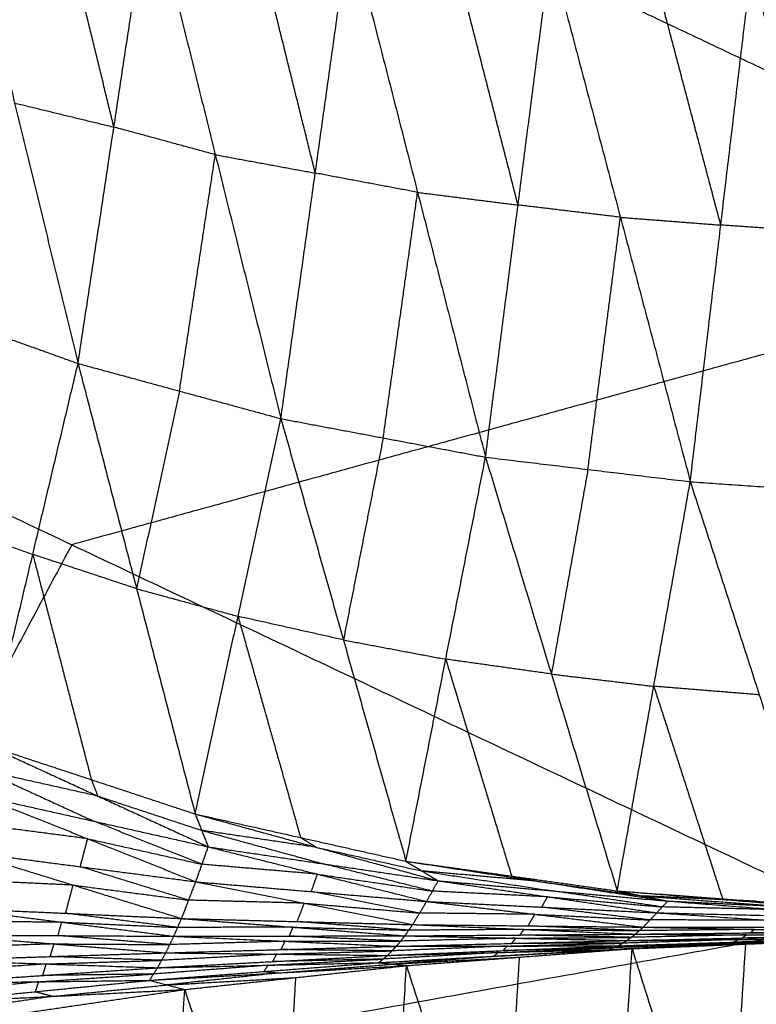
# Model space of a CAD drawing. Header units: millimetres. Extents: x -106 to 110, y -96 to 120.
# Tile 111 of 256: x -32.99 to -29.67, y -63.23 to -58.78. Entities that reach past the tile are written whole.
import ezdxf

# ---------------------------------------------------------------- set-up
doc = ezdxf.new("R2010")
doc.units = ezdxf.units.MM
doc.header["$MEASUREMENT"] = 0
doc.layers.add('Default', color=7, linetype='Continuous', true_color=0x000000)

msp = doc.modelspace()

# ---------------------------------------------------------------- linework, layer by layer
at = {"layer": 'Default'}
for points in [[(-36.3506, -59.4553, 5.5886), (-31.503, -58.1218, 5.1322), (-26.6554, -56.7884, 4.6759)], [(-33.3035, -57.983, -0.5461), (-33.017, -59.1592, 0.0455), (-32.7306, -60.3354, 0.6371)], [(-32.5686, -59.268, -0.0335), (-32.7119, -58.6799, -0.3293), (-32.8551, -58.0918, -0.6251)], [(-31.503, -58.1218, 5.1322), (-29.7072, -58.9712, 5.1322), (-27.9114, -59.8205, 5.1322)], [(-32.7306, -60.3354, 0.6371), (-32.5686, -59.268, -0.0335), (-32.4067, -58.2006, -0.7041)], [(-32.4067, -58.2006, -0.7041), (-32.1105, -59.3926, -0.0839), (-31.8143, -60.5846, 0.5364)], [(-31.6589, -59.4757, -0.155), (-31.807, -58.8797, -0.4651), (-31.9551, -58.2837, -0.7753)], [(-31.8143, -60.5846, 0.5364), (-31.6589, -59.4757, -0.155), (-31.5035, -58.3668, -0.8464)], [(-31.5035, -58.3668, -0.8464), (-31.1966, -59.5627, -0.2043), (-30.8897, -60.7586, 0.4378)], [(-30.7429, -59.6199, -0.2672), (-30.8964, -59.022, -0.5882), (-31.0498, -58.424, -0.9093)], [(-30.8897, -60.7586, 0.4378), (-30.7429, -59.6199, -0.2672), (-30.5962, -58.4812, -0.9721)], [(-30.5962, -58.4812, -0.9721), (-30.2804, -59.6753, -0.3143), (-29.9647, -60.8693, 0.3436)], [(-29.827, -59.7103, -0.3687), (-29.9849, -59.1133, -0.6976), (-30.1427, -58.5162, -1.0266)], [(-29.9647, -60.8693, 0.3436), (-29.827, -59.7103, -0.3687), (-29.6893, -58.5513, -1.081)], [(-29.6893, -58.5513, -1.081), (-29.3646, -59.7423, -0.4131), (-29.0399, -60.9333, 0.2549)], [(-33.017, -59.1592, 0.0455), (-32.7928, -59.2136, 0.006), (-32.5686, -59.268, -0.0335)], [(-32.1105, -59.3926, -0.0839), (-32.3396, -59.3303, -0.0587), (-32.5686, -59.268, -0.0335)], [(-32.2724, -60.46, 0.5867), (-32.1915, -59.9263, 0.2514), (-32.1105, -59.3926, -0.0839)], [(-32.1105, -59.3926, -0.0839), (-31.8847, -59.4342, -0.1194), (-31.6589, -59.4757, -0.155)], [(-36.3506, -59.4553, 5.5886), (-32.759, -61.154, 5.5886), (-29.1674, -62.8527, 5.5886)], [(-31.1966, -59.5627, -0.2043), (-31.4277, -59.5192, -0.1797), (-31.6589, -59.4757, -0.155)], [(-31.352, -60.6716, 0.4871), (-31.2743, -60.1172, 0.1414), (-31.1966, -59.5627, -0.2043)], [(-31.1966, -59.5627, -0.2043), (-30.9698, -59.5913, -0.2357), (-30.7429, -59.6199, -0.2672)], [(-30.2804, -59.6753, -0.3143), (-30.5117, -59.6476, -0.2907), (-30.7429, -59.6199, -0.2672)], [(-30.4272, -60.814, 0.3907), (-30.3538, -60.2446, 0.0382), (-30.2804, -59.6753, -0.3143)], [(-30.2804, -59.6753, -0.3143), (-30.0537, -59.6928, -0.3415), (-29.827, -59.7103, -0.3687)], [(-29.3646, -59.7423, -0.4131), (-29.5958, -59.7263, -0.3909), (-29.827, -59.7103, -0.3687)], [(-27.9114, -59.8205, 5.1322), (-30.3352, -60.4873, 5.3604), (-32.759, -61.154, 5.5886)], [(-33.6317, -60.0136, 0.7391), (-33.1811, -60.1745, 0.6881), (-32.7306, -60.3354, 0.6371)], [(-33.1397, -62.0599, 2.7128), (-32.9352, -61.1976, 1.6749), (-32.7306, -60.3354, 0.6371)], [(-32.7306, -60.3354, 0.6371), (-32.466, -61.3526, 1.6611), (-32.2015, -62.3698, 2.6851)], [(-32.7306, -60.3354, 0.6371), (-32.2724, -60.46, 0.5867), (-31.8143, -60.5846, 0.5364)], [(-32.2724, -60.46, 0.5867), (-32.3692, -60.9063, 1.1239), (-32.466, -61.3526, 1.6611)], [(-32.2015, -62.3698, 2.6851), (-32.0079, -61.4772, 1.6107), (-31.8143, -60.5846, 0.5364)], [(-31.8143, -60.5846, 0.5364), (-31.5317, -61.5839, 1.5873), (-31.2492, -62.5832, 2.6382)], [(-31.8143, -60.5846, 0.5364), (-31.352, -60.6716, 0.4871), (-30.8897, -60.7586, 0.4378)], [(-31.352, -60.6716, 0.4871), (-31.4419, -61.1278, 1.0372), (-31.5317, -61.5839, 1.5873)], [(-31.2492, -62.5832, 2.6382), (-31.0694, -61.6709, 1.538), (-30.8897, -60.7586, 0.4378)], [(-30.8897, -60.7586, 0.4378), (-30.5923, -61.7379, 1.5076), (-30.2949, -62.7173, 2.5773)], [(-30.8897, -60.7586, 0.4378), (-30.4272, -60.814, 0.3907), (-29.9647, -60.8693, 0.3436)], [(-30.4272, -60.814, 0.3907), (-30.5097, -61.276, 0.9491), (-30.5923, -61.7379, 1.5076)], [(-30.2949, -62.7173, 2.5773), (-30.1298, -61.7933, 1.4605), (-29.9647, -60.8693, 0.3436)], [(-29.9647, -60.8693, 0.3436), (-29.6529, -61.8317, 1.4257), (-29.3411, -62.7941, 2.5078)], [(-29.9647, -60.8693, 0.3436), (-29.5023, -60.9013, 0.2992), (-29.0399, -60.9333, 0.2549)], [(-33.3857, -61.0367, 1.7259), (-33.1604, -61.1172, 1.7004), (-32.9352, -61.1976, 1.6749)], [(-32.759, -61.154, 5.5886), (-33.4527, -62.4519, 5.9297), (-34.1465, -63.7498, 6.2709)], [(-32.9352, -61.1976, 1.6749), (-32.8029, -61.7062, 2.1869), (-32.6706, -62.2149, 2.6989)], [(-32.466, -61.3526, 1.6611), (-32.7006, -61.2751, 1.668), (-32.9352, -61.1976, 1.6749)], [(-32.466, -61.3526, 1.6611), (-32.2369, -61.4149, 1.6359), (-32.0079, -61.4772, 1.6107)], [(-32.0079, -61.4772, 1.6107), (-31.8666, -61.9769, 2.1362), (-31.7253, -62.4765, 2.6617)], [(-31.5317, -61.5839, 1.5873), (-31.7698, -61.5306, 1.599), (-32.0079, -61.4772, 1.6107)], [(-31.5317, -61.5839, 1.5873), (-31.3006, -61.6274, 1.5627), (-31.0694, -61.6709, 1.538)], [(-31.0694, -61.6709, 1.538), (-30.9207, -62.1606, 2.0729), (-30.772, -62.6503, 2.6078)], [(-30.5923, -61.7379, 1.5076), (-30.8309, -61.7044, 1.5228), (-31.0694, -61.6709, 1.538)], [(-30.5923, -61.7379, 1.5076), (-30.361, -61.7656, 1.484), (-30.1298, -61.7933, 1.4605)], [(-30.1298, -61.7933, 1.4605), (-29.9739, -62.2745, 2.0015), (-29.818, -62.7557, 2.5426)], [(-29.6529, -61.8317, 1.4257), (-29.8913, -61.8125, 1.4431), (-30.1298, -61.7933, 1.4605)], [(-33.1397, -62.0599, 2.7128), (-32.6706, -62.2149, 2.6989), (-32.2015, -62.3698, 2.6851)], [(-33.1397, -62.0599, 2.7128), (-32.6411, -62.2891, 2.6366), (-32.1425, -62.5182, 2.5604)], [(-33.1577, -62.1735, 2.6273), (-32.9084, -62.2881, 2.5892), (-32.6591, -62.4026, 2.5511)], [(-32.6411, -62.2891, 2.6366), (-32.8994, -62.2313, 2.6319), (-33.1577, -62.1735, 2.6273)], [(-32.6706, -62.2149, 2.6989), (-32.6559, -62.252, 2.6678), (-32.6411, -62.2891, 2.6366)], [(-33.1757, -62.2871, 2.5418), (-32.6871, -62.4816, 2.5255), (-32.1985, -62.676, 2.5093)], [(-33.1757, -62.2871, 2.5418), (-32.6591, -62.4026, 2.5511), (-32.1425, -62.5182, 2.5604)], [(-32.6411, -62.2891, 2.6366), (-32.4066, -62.3665, 2.6297), (-32.172, -62.444, 2.6228)], [(-32.2015, -62.3698, 2.6851), (-32.172, -62.444, 2.6228), (-32.1425, -62.5182, 2.5604)], [(-32.2015, -62.3698, 2.6851), (-31.7253, -62.4765, 2.6617), (-31.2492, -62.5832, 2.6382)], [(-32.2015, -62.3698, 2.6851), (-31.6527, -62.5207, 2.6158), (-31.1039, -62.6716, 2.5466)], [(-32.6871, -62.4816, 2.5255), (-32.9482, -62.4475, 2.5162), (-33.2092, -62.4134, 2.5068)], [(-32.1705, -62.5971, 2.5348), (-32.4148, -62.4999, 2.543), (-32.6591, -62.4026, 2.5511)], [(-32.172, -62.444, 2.6228), (-31.8976, -62.5195, 2.5881), (-31.6232, -62.5949, 2.5535)], [(-31.6527, -62.5207, 2.6158), (-31.9123, -62.4824, 2.6193), (-32.172, -62.444, 2.6228)], [(-32.7206, -62.6079, 2.4905), (-32.7039, -62.5447, 2.508), (-32.6871, -62.4816, 2.5255)], [(-32.6871, -62.4816, 2.5255), (-32.4288, -62.5393, 2.5302), (-32.1705, -62.5971, 2.5348)], [(-31.7253, -62.4765, 2.6617), (-31.689, -62.4986, 2.6388), (-31.6527, -62.5207, 2.6158)], [(-33.2427, -62.5398, 2.4718), (-32.7528, -62.691, 2.504), (-32.263, -62.8421, 2.5362)], [(-33.2427, -62.5398, 2.4718), (-32.7206, -62.6079, 2.4905), (-32.1985, -62.676, 2.5093)], [(-32.1985, -62.676, 2.5093), (-32.1705, -62.5971, 2.5348), (-32.1425, -62.5182, 2.5604)], [(-32.1425, -62.5182, 2.5604), (-31.649, -62.6416, 2.5358), (-31.1554, -62.765, 2.5111)], [(-32.1425, -62.5182, 2.5604), (-31.6232, -62.5949, 2.5535), (-31.1039, -62.6716, 2.5466)], [(-31.6527, -62.5207, 2.6158), (-31.4146, -62.5741, 2.6041), (-31.1765, -62.6274, 2.5924)], [(-31.649, -62.6416, 2.5358), (-31.9098, -62.6194, 2.5353), (-32.1705, -62.5971, 2.5348)], [(-31.1296, -62.7183, 2.5288), (-31.3764, -62.6566, 2.5412), (-31.6232, -62.5949, 2.5535)], [(-31.2492, -62.5832, 2.6382), (-31.1765, -62.6274, 2.5924), (-31.1039, -62.6716, 2.5466)], [(-31.2492, -62.5832, 2.6382), (-30.772, -62.6503, 2.6078), (-30.2949, -62.7173, 2.5773)], [(-31.2492, -62.5832, 2.6382), (-30.6579, -62.6732, 2.5726), (-30.0667, -62.7631, 2.5069)], [(-32.2308, -62.7591, 2.5227), (-32.4757, -62.6835, 2.5066), (-32.7206, -62.6079, 2.4905)], [(-31.677, -62.7205, 2.5102), (-31.663, -62.6811, 2.523), (-31.649, -62.6416, 2.5358)], [(-31.649, -62.6416, 2.5358), (-31.3893, -62.68, 2.5323), (-31.1296, -62.7183, 2.5288)], [(-31.1765, -62.6274, 2.5924), (-30.8809, -62.6724, 2.5596), (-30.5853, -62.7173, 2.5268)], [(-30.6579, -62.6732, 2.5726), (-30.9172, -62.6503, 2.5825), (-31.1765, -62.6274, 2.5924)], [(-32.7528, -62.691, 2.504), (-33.0147, -62.6791, 2.497), (-33.2767, -62.6672, 2.4901)], [(-32.7868, -62.8184, 2.5223), (-32.7698, -62.7547, 2.5132), (-32.7528, -62.691, 2.504)], [(-32.7528, -62.691, 2.504), (-32.4918, -62.725, 2.5134), (-32.2308, -62.7591, 2.5227)], [(-32.263, -62.8421, 2.5362), (-32.2308, -62.7591, 2.5227), (-32.1985, -62.676, 2.5093)], [(-32.1985, -62.676, 2.5093), (-31.7087, -62.7727, 2.5205), (-31.2188, -62.8695, 2.5318)], [(-32.1985, -62.676, 2.5093), (-31.677, -62.7205, 2.5102), (-31.1554, -62.765, 2.5111)], [(-31.1554, -62.765, 2.5111), (-31.1296, -62.7183, 2.5288), (-31.1039, -62.6716, 2.5466)], [(-31.1039, -62.6716, 2.5466), (-30.6097, -62.7439, 2.5149), (-30.1156, -62.8162, 2.4833)], [(-31.1039, -62.6716, 2.5466), (-30.5853, -62.7173, 2.5268), (-30.0667, -62.7631, 2.5069)], [(-30.772, -62.6503, 2.6078), (-30.715, -62.6617, 2.5902), (-30.6579, -62.6732, 2.5726)], [(-30.6579, -62.6732, 2.5726), (-30.4193, -62.7067, 2.5574), (-30.1808, -62.7402, 2.5421)], [(-31.1871, -62.8172, 2.5214), (-31.432, -62.7689, 2.5158), (-31.677, -62.7205, 2.5102)], [(-30.6097, -62.7439, 2.5149), (-30.8697, -62.7311, 2.5219), (-31.1296, -62.7183, 2.5288)], [(-30.0911, -62.7896, 2.4951), (-30.3382, -62.7535, 2.5109), (-30.5853, -62.7173, 2.5268)], [(-30.2949, -62.7173, 2.5773), (-30.1808, -62.7402, 2.5421), (-30.0667, -62.7631, 2.5069)], [(-30.2949, -62.7173, 2.5773), (-29.818, -62.7557, 2.5426), (-29.3411, -62.7941, 2.5078)], [(-30.2949, -62.7173, 2.5773), (-29.6664, -62.7642, 2.5138), (-29.0378, -62.8111, 2.4502)], [(-31.7087, -62.7727, 2.5205), (-31.9697, -62.7659, 2.5216), (-32.2308, -62.7591, 2.5227)], [(-31.7409, -62.8558, 2.534), (-31.7248, -62.8143, 2.5273), (-31.7087, -62.7727, 2.5205)], [(-31.7087, -62.7727, 2.5205), (-31.4479, -62.795, 2.521), (-31.1871, -62.8172, 2.5214)], [(-31.2188, -62.8695, 2.5318), (-31.1871, -62.8172, 2.5214), (-31.1554, -62.765, 2.5111)], [(-31.1554, -62.765, 2.5111), (-30.6665, -62.823, 2.5055), (-30.1776, -62.8809, 2.4999)], [(-31.1554, -62.765, 2.5111), (-30.6355, -62.7906, 2.4972), (-30.1156, -62.8162, 2.4833)], [(-30.6355, -62.7906, 2.4972), (-30.6226, -62.7672, 2.5061), (-30.6097, -62.7439, 2.5149)], [(-30.6097, -62.7439, 2.5149), (-30.3504, -62.7668, 2.505), (-30.0911, -62.7896, 2.4951)], [(-30.1808, -62.7402, 2.5421), (-29.8665, -62.7636, 2.5104), (-29.5523, -62.7871, 2.4786)], [(-29.6664, -62.7642, 2.5138), (-29.9236, -62.7522, 2.528), (-30.1808, -62.7402, 2.5421)], [(-30.1156, -62.8162, 2.4833), (-30.0911, -62.7896, 2.4951), (-30.0667, -62.7631, 2.5069)], [(-30.0667, -62.7631, 2.5069), (-29.5748, -62.802, 2.4709), (-29.083, -62.8408, 2.4348)], [(-30.0667, -62.7631, 2.5069), (-29.5523, -62.7871, 2.4786), (-29.0378, -62.8111, 2.4502)], [(-29.818, -62.7557, 2.5426), (-29.7422, -62.7599, 2.5282), (-29.6664, -62.7642, 2.5138)], [(-33.3106, -62.7947, 2.5084), (-32.8043, -62.8584, 2.537), (-32.298, -62.9221, 2.5656)], [(-33.3106, -62.7947, 2.5084), (-32.7868, -62.8184, 2.5223), (-32.263, -62.8421, 2.5362)], [(-32.2805, -62.8821, 2.5509), (-32.5337, -62.8502, 2.5366), (-32.7868, -62.8184, 2.5223)], [(-30.6665, -62.823, 2.5055), (-30.9268, -62.8201, 2.5135), (-31.1871, -62.8172, 2.5214)], [(-30.6982, -62.8752, 2.5159), (-30.6823, -62.8491, 2.5107), (-30.6665, -62.823, 2.5055)], [(-30.6665, -62.823, 2.5055), (-30.4065, -62.8357, 2.4985), (-30.1466, -62.8485, 2.4916)], [(-30.1466, -62.8485, 2.4916), (-30.391, -62.8196, 2.4944), (-30.6355, -62.7906, 2.4972)], [(-30.1776, -62.8809, 2.4999), (-30.1466, -62.8485, 2.4916), (-30.1156, -62.8162, 2.4833)], [(-30.1156, -62.8162, 2.4833), (-29.6283, -62.8488, 2.4659), (-29.141, -62.8815, 2.4484)], [(-30.1156, -62.8162, 2.4833), (-29.5993, -62.8285, 2.459), (-29.083, -62.8408, 2.4348)], [(-29.5748, -62.802, 2.4709), (-29.833, -62.7958, 2.483), (-30.0911, -62.7896, 2.4951)], [(-39.1256, -64.6468, 6.9532), (-34.1465, -63.7498, 6.2709), (-29.1674, -62.8527, 5.5886)], [(-32.8043, -62.8584, 2.537), (-33.066, -62.8569, 2.5334), (-33.3276, -62.8554, 2.5297)], [(-32.8213, -62.9191, 2.5583), (-32.8128, -62.8887, 2.5477), (-32.8043, -62.8584, 2.537)], [(-32.8043, -62.8584, 2.537), (-32.5424, -62.8702, 2.544), (-32.2805, -62.8821, 2.5509)], [(-32.298, -62.9221, 2.5656), (-32.2805, -62.8821, 2.5509), (-32.263, -62.8421, 2.5362)], [(-32.263, -62.8421, 2.5362), (-31.7588, -62.8812, 2.544), (-31.2545, -62.9202, 2.5518)], [(-32.263, -62.8421, 2.5362), (-31.7409, -62.8558, 2.534), (-31.2188, -62.8695, 2.5318)], [(-31.2367, -62.8948, 2.5418), (-31.4888, -62.8753, 2.5379), (-31.7409, -62.8558, 2.534)], [(-31.4201, -68.2913, 6.9532), (-30.2937, -65.572, 6.2709), (-29.1674, -62.8527, 5.5886)], [(-31.2545, -62.9202, 2.5518), (-31.2367, -62.8948, 2.5418), (-31.2188, -62.8695, 2.5318)], [(-31.2188, -62.8695, 2.5318), (-30.7159, -62.891, 2.5227), (-30.213, -62.9125, 2.5136)], [(-31.2188, -62.8695, 2.5318), (-30.6982, -62.8752, 2.5159), (-30.1776, -62.8809, 2.4999)], [(-29.6283, -62.8488, 2.4659), (-29.8874, -62.8487, 2.4787), (-30.1466, -62.8485, 2.4916)], [(-31.7588, -62.8812, 2.544), (-32.0197, -62.8816, 2.5475), (-32.2805, -62.8821, 2.5509)], [(-31.7763, -62.9211, 2.5587), (-31.7675, -62.9011, 2.5514), (-31.7588, -62.8812, 2.544)], [(-31.7588, -62.8812, 2.544), (-31.4977, -62.888, 2.5429), (-31.2367, -62.8948, 2.5418)], [(-31.2545, -62.9202, 2.5518), (-30.7338, -62.9164, 2.5327), (-30.213, -62.9125, 2.5136)], [(-30.7159, -62.891, 2.5227), (-30.9763, -62.8929, 2.5323), (-31.2367, -62.8948, 2.5418)], [(-30.7338, -62.9164, 2.5327), (-30.7248, -62.9037, 2.5277), (-30.7159, -62.891, 2.5227)], [(-30.7159, -62.891, 2.5227), (-30.4556, -62.8938, 2.5147), (-30.1953, -62.8967, 2.5068)], [(-30.1953, -62.8967, 2.5068), (-30.4467, -62.8859, 2.5113), (-30.6982, -62.8752, 2.5159)], [(-30.251, -62.9413, 2.5314), (-30.232, -62.9269, 2.5225), (-30.213, -62.9125, 2.5136)], [(-29.7117, -62.9157, 2.4917), (-29.9718, -62.9213, 2.5071), (-30.232, -62.9269, 2.5225)], [(-30.213, -62.9125, 2.5136), (-30.1953, -62.8967, 2.5068), (-30.1776, -62.8809, 2.4999)], [(-30.213, -62.9125, 2.5136), (-29.6937, -62.9069, 2.4858), (-29.1743, -62.9014, 2.458)], [(-30.213, -62.9125, 2.5136), (-29.7117, -62.9157, 2.4917), (-29.2104, -62.9188, 2.4698)], [(-29.676, -62.8911, 2.479), (-29.9356, -62.8939, 2.4929), (-30.1953, -62.8967, 2.5068)], [(-30.1776, -62.8809, 2.4999), (-29.676, -62.8911, 2.479), (-29.1743, -62.9014, 2.458)], [(-30.1776, -62.8809, 2.4999), (-29.6593, -62.8812, 2.4742), (-29.141, -62.8815, 2.4484)], [(-29.7307, -62.9301, 2.5006), (-29.7212, -62.9229, 2.4961), (-29.7117, -62.9157, 2.4917)], [(-29.7117, -62.9157, 2.4917), (-29.452, -62.9129, 2.4778), (-29.1924, -62.9101, 2.4639)], [(-29.6937, -62.9069, 2.4858), (-29.6848, -62.899, 2.4824), (-29.676, -62.8911, 2.479)], [(-29.1924, -62.9101, 2.4639), (-29.443, -62.9085, 2.4749), (-29.6937, -62.9069, 2.4858)], [(-29.676, -62.8911, 2.479), (-29.4168, -62.8913, 2.4661), (-29.1577, -62.8914, 2.4532)], [(-32.8395, -62.9566, 2.5787), (-33.1004, -62.9649, 2.5798), (-33.3612, -62.9732, 2.5808)], [(-33.3446, -62.9162, 2.551), (-32.8395, -62.9566, 2.5787), (-32.3343, -62.9971, 2.6063)], [(-33.3446, -62.9162, 2.551), (-32.8213, -62.9191, 2.5583), (-32.298, -62.9221, 2.5656)], [(-32.8561, -63.0137, 2.6085), (-32.8478, -62.9852, 2.5936), (-32.8395, -62.9566, 2.5787)], [(-32.8395, -62.9566, 2.5787), (-32.5778, -62.9581, 2.5823), (-32.3162, -62.9596, 2.586)], [(-32.3162, -62.9596, 2.586), (-32.5688, -62.9393, 2.5722), (-32.8213, -62.9191, 2.5583)], [(-32.3343, -62.9971, 2.6063), (-32.3162, -62.9596, 2.586), (-32.298, -62.9221, 2.5656)], [(-31.7953, -62.9447, 2.5722), (-32.0557, -62.9521, 2.5791), (-32.3162, -62.9596, 2.586)], [(-32.298, -62.9221, 2.5656), (-31.7763, -62.9211, 2.5587), (-31.2545, -62.9202, 2.5518)], [(-32.298, -62.9221, 2.5656), (-31.7953, -62.9447, 2.5722), (-31.2925, -62.9674, 2.5788)], [(-31.8134, -62.9822, 2.5926), (-31.8043, -62.9635, 2.5824), (-31.7953, -62.9447, 2.5722)], [(-31.7953, -62.9447, 2.5722), (-31.5344, -62.9443, 2.5688), (-31.2735, -62.9438, 2.5653)], [(-31.2735, -62.9438, 2.5653), (-31.5249, -62.9325, 2.562), (-31.7763, -62.9211, 2.5587)], [(-31.2925, -62.9674, 2.5788), (-31.2735, -62.9438, 2.5653), (-31.2545, -62.9202, 2.5518)], [(-31.2925, -62.9674, 2.5788), (-30.7718, -62.9543, 2.5551), (-30.251, -62.9413, 2.5314)], [(-30.7528, -62.9308, 2.5416), (-31.0131, -62.9373, 2.5535), (-31.2735, -62.9438, 2.5653)], [(-31.2545, -62.9202, 2.5518), (-30.7528, -62.9308, 2.5416), (-30.251, -62.9413, 2.5314)], [(-30.7918, -62.9663, 2.5673), (-30.5314, -62.9598, 2.5554), (-30.271, -62.9533, 2.5435)], [(-30.7718, -62.9543, 2.5551), (-30.7623, -62.9425, 2.5483), (-30.7528, -62.9308, 2.5416)], [(-30.271, -62.9533, 2.5435), (-30.5214, -62.9538, 2.5493), (-30.7718, -62.9543, 2.5551)], [(-30.7528, -62.9308, 2.5416), (-30.4924, -62.9288, 2.532), (-30.232, -62.9269, 2.5225)], [(-30.232, -62.9269, 2.5225), (-30.4829, -62.9216, 2.5276), (-30.7338, -62.9164, 2.5327)], [(-30.3329, -62.9825, 2.5853), (-29.7676, -62.9544, 2.5545), (-29.2024, -62.9262, 2.5238)], [(-30.3329, -62.9825, 2.5853), (-29.8109, -62.9613, 2.5451), (-29.2889, -62.94, 2.5049)], [(-29.79, -62.9527, 2.5303), (-30.051, -62.9633, 2.5504), (-30.312, -62.9739, 2.5705)], [(-30.2911, -62.9653, 2.5557), (-29.7698, -62.9488, 2.5208), (-29.2486, -62.9323, 2.4858)], [(-30.2911, -62.9653, 2.5557), (-29.79, -62.9527, 2.5303), (-29.2889, -62.94, 2.5049)], [(-30.2911, -62.9653, 2.5557), (-30.271, -62.9533, 2.5435), (-30.251, -62.9413, 2.5314)], [(-30.2804, -62.9802, 2.6064), (-29.9978, -62.9662, 2.591), (-29.7151, -62.9521, 2.5756)], [(-29.7676, -62.9544, 2.5545), (-30.024, -62.9673, 2.5805), (-30.2804, -62.9802, 2.6064)], [(-29.7498, -62.9368, 2.5086), (-30.0104, -62.9451, 2.5261), (-30.271, -62.9533, 2.5435)], [(-30.251, -62.9413, 2.5314), (-29.7307, -62.9301, 2.5006), (-29.2104, -62.9188, 2.4698)], [(-30.251, -62.9413, 2.5314), (-29.7498, -62.9368, 2.5086), (-29.2486, -62.9323, 2.4858)], [(-30.2279, -62.978, 2.6275), (-29.7151, -62.9521, 2.5756), (-29.2024, -62.9262, 2.5238)], [(-29.8109, -62.9613, 2.5451), (-29.8004, -62.957, 2.5377), (-29.79, -62.9527, 2.5303)], [(-29.8109, -62.9613, 2.5451), (-29.7893, -62.9578, 2.5498), (-29.7676, -62.9544, 2.5545)], [(-29.7151, -62.9521, 2.5756), (-29.7595, -63.6353, 2.2439), (-29.8039, -64.3186, 1.9122)], [(-29.79, -62.9527, 2.5303), (-29.5293, -62.9444, 2.5128), (-29.2687, -62.9361, 2.4954)], [(-29.2687, -62.9361, 2.4954), (-29.5193, -62.9425, 2.5081), (-29.7698, -62.9488, 2.5208)], [(-29.7698, -62.9488, 2.5208), (-29.7598, -62.9428, 2.5147), (-29.7498, -62.9368, 2.5086)], [(-29.7676, -62.9544, 2.5545), (-29.5066, -62.9438, 2.5344), (-29.2456, -62.9331, 2.5143)], [(-29.7498, -62.9368, 2.5086), (-29.4897, -62.9312, 2.4932), (-29.2295, -62.9256, 2.4778)], [(-29.2295, -62.9256, 2.4778), (-29.4801, -62.9278, 2.4892), (-29.7307, -62.9301, 2.5006)], [(-33.3779, -63.0303, 2.6107), (-32.8561, -63.0137, 2.6085), (-32.3343, -62.9971, 2.6063)], [(-32.371, -63.0643, 2.6619), (-32.3527, -63.0307, 2.6341), (-32.3343, -62.9971, 2.6063)], [(-31.8332, -63.0028, 2.6111), (-32.0929, -63.0168, 2.6226), (-32.3527, -63.0307, 2.6341)], [(-32.3343, -62.9971, 2.6063), (-31.8134, -62.9822, 2.5926), (-31.2925, -62.9674, 2.5788)], [(-32.3343, -62.9971, 2.6063), (-31.8332, -63.0028, 2.6111), (-31.332, -63.0086, 2.6158)], [(-31.8515, -63.0364, 2.6389), (-31.8424, -63.0196, 2.625), (-31.8332, -63.0028, 2.6111)], [(-31.8332, -63.0028, 2.6111), (-31.5727, -62.9954, 2.6042), (-31.3123, -62.988, 2.5973)], [(-31.3123, -62.988, 2.5973), (-31.5628, -62.9851, 2.595), (-31.8134, -62.9822, 2.5926)], [(-31.3727, -63.0414, 2.6615), (-30.8003, -63.0097, 2.6445), (-30.2279, -62.978, 2.6275)], [(-31.3727, -63.0414, 2.6615), (-30.8528, -63.012, 2.6234), (-30.3329, -62.9825, 2.5853)], [(-30.8325, -62.9955, 2.6006), (-31.0924, -63.0103, 2.6196), (-31.3524, -63.025, 2.6387)], [(-31.332, -63.0086, 2.6158), (-30.8116, -62.9869, 2.5858), (-30.2911, -62.9653, 2.5557)], [(-31.332, -63.0086, 2.6158), (-31.3123, -62.988, 2.5973), (-31.2925, -62.9674, 2.5788)], [(-31.332, -63.0086, 2.6158), (-30.8325, -62.9955, 2.6006), (-30.3329, -62.9825, 2.5853)], [(-30.7918, -62.9663, 2.5673), (-31.052, -62.9771, 2.5823), (-31.3123, -62.988, 2.5973)], [(-31.2925, -62.9674, 2.5788), (-30.7918, -62.9663, 2.5673), (-30.2911, -62.9653, 2.5557)], [(-31.2473, -63.0548, 2.7415), (-30.7376, -63.0164, 2.6845), (-30.2279, -62.978, 2.6275)], [(-30.8528, -63.012, 2.6234), (-30.8426, -63.0038, 2.612), (-30.8325, -62.9955, 2.6006)], [(-30.8325, -62.9955, 2.6006), (-30.5722, -62.9847, 2.5855), (-30.312, -62.9739, 2.5705)], [(-30.8116, -62.9869, 2.5858), (-30.8017, -62.9766, 2.5765), (-30.7918, -62.9663, 2.5673)], [(-30.312, -62.9739, 2.5705), (-30.5618, -62.9804, 2.5781), (-30.8116, -62.9869, 2.5858)], [(-30.8003, -63.0097, 2.6445), (-30.5403, -62.995, 2.6254), (-30.2804, -62.9802, 2.6064)], [(-30.3926, -65.7012, 1.3289), (-30.3103, -64.3396, 1.9782), (-30.2279, -62.978, 2.6275)], [(-30.3329, -62.9825, 2.5853), (-30.312, -62.9739, 2.5705), (-30.2911, -62.9653, 2.5557)], [(-30.3329, -62.9825, 2.5853), (-30.2804, -62.9802, 2.6064), (-30.2279, -62.978, 2.6275)], [(-30.2279, -62.978, 2.6275), (-29.8039, -64.3186, 1.9122), (-29.38, -65.6592, 1.1969)], [(-32.8745, -63.0473, 2.6363), (-33.134, -63.0647, 2.6437), (-33.3936, -63.0821, 2.6511)], [(-33.3779, -63.0303, 2.6107), (-32.8745, -63.0473, 2.6363), (-32.371, -63.0643, 2.6619)], [(-32.8902, -63.0991, 2.6767), (-32.8823, -63.0732, 2.6565), (-32.8745, -63.0473, 2.6363)], [(-32.8745, -63.0473, 2.6363), (-32.6136, -63.039, 2.6352), (-32.3527, -63.0307, 2.6341)], [(-32.3527, -63.0307, 2.6341), (-32.6044, -63.0222, 2.6213), (-32.8561, -63.0137, 2.6085)], [(-32.4077, -63.1211, 2.731), (-31.8902, -63.0813, 2.6963), (-31.3727, -63.0414, 2.6615)], [(-32.371, -63.0643, 2.6619), (-31.8515, -63.0364, 2.6389), (-31.332, -63.0086, 2.6158)], [(-32.371, -63.0643, 2.6619), (-31.8719, -63.0529, 2.6617), (-31.3727, -63.0414, 2.6615)], [(-31.8719, -63.0529, 2.6617), (-31.6121, -63.0389, 2.6502), (-31.3524, -63.025, 2.6387)], [(-31.3524, -63.025, 2.6387), (-31.602, -63.0307, 2.6388), (-31.8515, -63.0364, 2.6389)], [(-31.8275, -63.0879, 2.7363), (-31.5688, -63.068, 2.7189), (-31.31, -63.0481, 2.7015)], [(-31.3727, -63.0414, 2.6615), (-31.3524, -63.025, 2.6387), (-31.332, -63.0086, 2.6158)], [(-31.3727, -63.0414, 2.6615), (-31.31, -63.0481, 2.7015), (-31.2473, -63.0548, 2.7415)], [(-30.8003, -63.0097, 2.6445), (-31.0552, -63.0289, 2.673), (-31.31, -63.0481, 2.7015)], [(-31.31, -63.0481, 2.7015), (-31.0238, -63.0322, 2.693), (-30.7376, -63.0164, 2.6845)], [(-30.8528, -63.012, 2.6234), (-30.8266, -63.0108, 2.6339), (-30.8003, -63.0097, 2.6445)], [(-30.7376, -63.0164, 2.6845), (-30.7788, -63.6972, 2.3598), (-30.82, -64.378, 2.0352)], [(-33.4093, -63.134, 2.6915), (-32.8902, -63.0991, 2.6767), (-32.371, -63.0643, 2.6619)], [(-32.9085, -63.1275, 2.7113), (-32.6489, -63.1101, 2.7038), (-32.3894, -63.0927, 2.6964)], [(-32.3894, -63.0927, 2.6964), (-32.6398, -63.0959, 2.6866), (-32.8902, -63.0991, 2.6767)], [(-32.4077, -63.1211, 2.731), (-31.8275, -63.0879, 2.7363), (-31.2473, -63.0548, 2.7415)], [(-32.4077, -63.1211, 2.731), (-32.3894, -63.0927, 2.6964), (-32.371, -63.0643, 2.6619)], [(-31.8719, -63.0529, 2.6617), (-32.1306, -63.0728, 2.6791), (-32.3894, -63.0927, 2.6964)], [(-31.8275, -63.0879, 2.7363), (-32.0779, -63.1149, 2.7675), (-32.3282, -63.1419, 2.7987)], [(-32.2488, -63.1627, 2.8665), (-31.7481, -63.1088, 2.804), (-31.2473, -63.0548, 2.7415)], [(-31.8902, -63.0813, 2.6963), (-31.8811, -63.0671, 2.679), (-31.8719, -63.0529, 2.6617)], [(-31.8902, -63.0813, 2.6963), (-31.8589, -63.0846, 2.7163), (-31.8275, -63.0879, 2.7363)], [(-31.4026, -65.7545, 1.4774), (-31.325, -64.4046, 2.1095), (-31.2473, -63.0548, 2.7415)], [(-31.2473, -63.0548, 2.7415), (-30.82, -64.378, 2.0352), (-30.3926, -65.7012, 1.3289)], [(-33.4383, -63.2237, 2.7924), (-32.923, -63.1724, 2.7617), (-32.4077, -63.1211, 2.731)], [(-32.9085, -63.1275, 2.7113), (-33.1662, -63.1532, 2.7266), (-33.4238, -63.1788, 2.742)], [(-33.4093, -63.134, 2.6915), (-32.9085, -63.1275, 2.7113), (-32.4077, -63.1211, 2.731)], [(-32.923, -63.1724, 2.7617), (-32.9157, -63.15, 2.7365), (-32.9085, -63.1275, 2.7113)], [(-32.4077, -63.1211, 2.731), (-32.3282, -63.1419, 2.7987), (-32.2488, -63.1627, 2.8665)], [(-32.3282, -63.1419, 2.7987), (-32.0382, -63.1253, 2.8014), (-31.7481, -63.1088, 2.804)], [(-31.7481, -63.1088, 2.804), (-31.7869, -63.7837, 2.488), (-31.8257, -64.4586, 2.1719)], [(-33.4383, -63.2237, 2.7924), (-32.8436, -63.1932, 2.8295), (-32.2488, -63.1627, 2.8665)], [(-33.2378, -63.3071, 3.0045), (-32.7433, -63.2349, 2.9355), (-32.2488, -63.1627, 2.8665)], [(-32.923, -63.1724, 2.7617), (-32.8833, -63.1828, 2.7956), (-32.8436, -63.1932, 2.8295)], [(-32.8436, -63.1932, 2.8295), (-32.5859, -63.1676, 2.8141), (-32.3282, -63.1419, 2.7987)], [(-32.3997, -65.821, 1.6444), (-32.3242, -64.4919, 2.2554), (-32.2488, -63.1627, 2.8665)], [(-32.2488, -63.1627, 2.8665), (-31.8257, -64.4586, 2.1719), (-31.4026, -65.7545, 1.4774)], [(-32.8436, -63.1932, 2.8295), (-33.0908, -63.2293, 2.864), (-33.338, -63.2654, 2.8985)]]:
    msp.add_open_spline(points, degree=2, dxfattribs=at)

doc.saveas('drawing.dxf')
